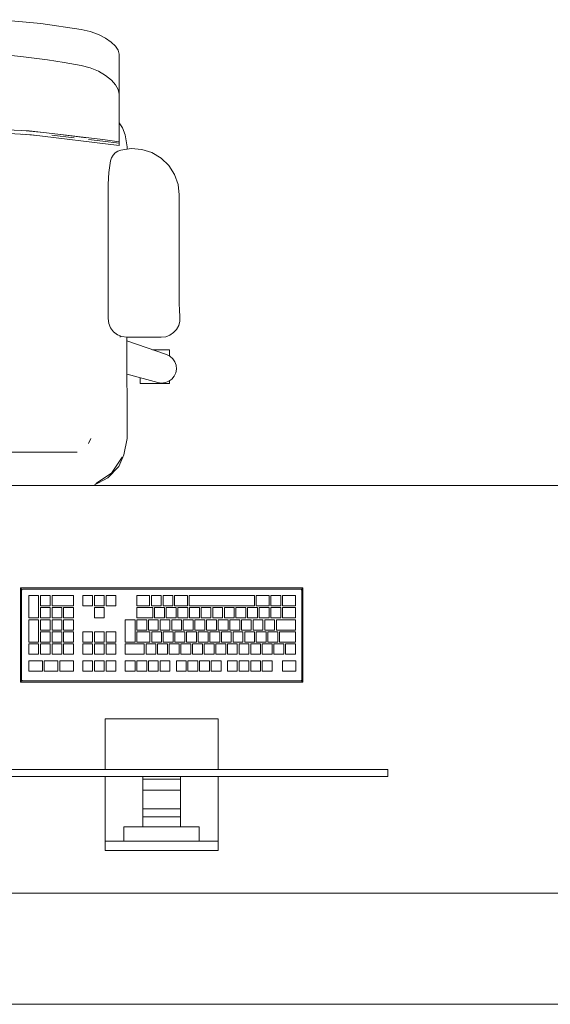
# Model space of a CAD drawing. Header units: millimetres. Extents: x -261 to 187, y -214 to 106.
# Tile 183 of 256: x -195.602 to -194.887, y -162.051 to -160.722. Entities that reach past the tile are written whole.
import ezdxf

# ---------------------------------------------------------------- set-up
doc = ezdxf.new("R2010")
doc.units = ezdxf.units.MM
doc.header["$LTSCALE"] = 0.005
doc.header["$MEASUREMENT"] = 0
for name, color, linetype, lineweight in [('IFC-Elemento construtivo genérico-Contorno', 9, 'Continuous', 5), ('IFC-Elemento de mobília-Contorno', 9, 'Continuous', 5), ('IFC-Laje-Contorno', 9, 'Continuous', 5), ('IFC-Parede-Contorno', 9, 'Continuous', 5)]:
    doc.layers.add(name, color=color, linetype=linetype, lineweight=lineweight)

msp = doc.modelspace()

# ---------------------------------------------------------------- linework, layer by layer
at = {"layer": 'IFC-Elemento construtivo genérico-Contorno', "lineweight": 5}
for p, q in [((-195.601, -161.4888), (-195.5998, -161.49)), ((-195.601, -161.6158), (-195.601, -161.4888)), ((-195.601, -161.4888), (-195.2201, -161.4888)), ((-195.5998, -161.49), (-195.599, -161.4908)), ((-195.5994, -161.4919), (-195.599, -161.4908)), ((-195.5994, -161.4919), (-195.5991, -161.4912)), ((-195.5994, -161.4919), (-195.5993, -161.4915)), ((-195.5994, -161.6126), (-195.5994, -161.4919)), ((-195.5993, -161.4915), (-195.5991, -161.4912)), ((-195.5991, -161.4912), (-195.599, -161.4908)), ((-195.599, -161.4908), (-195.5981, -161.4904)), ((-195.599, -161.4908), (-195.5983, -161.4905)), ((-195.5983, -161.4905), (-195.5979, -161.4904)), ((-195.5981, -161.4904), (-195.5979, -161.4904)), ((-195.5979, -161.4904), (-195.2232, -161.4904)), ((-195.2232, -161.4904), (-195.2225, -161.4907)), ((-195.2228, -161.4905), (-195.2221, -161.4908)), ((-195.2228, -161.4905), (-195.2225, -161.4907)), ((-195.2225, -161.4907), (-195.2221, -161.4908)), ((-195.2221, -161.4908), (-195.2213, -161.49)), ((-195.2221, -161.4908), (-195.2218, -161.4915)), ((-195.2221, -161.4908), (-195.2217, -161.4919)), ((-195.2218, -161.4915), (-195.2217, -161.4919)), ((-195.2217, -161.6126), (-195.2217, -161.4919)), ((-195.2213, -161.49), (-195.2201, -161.4888)), ((-195.2201, -161.6158), (-195.2201, -161.4888)), ((-195.5896, -161.5293), (-195.5896, -161.4991)), ((-195.5896, -161.4991), (-195.5764, -161.4991)), ((-195.5764, -161.5293), (-195.5764, -161.4991)), ((-195.5739, -161.513), (-195.5739, -161.4991)), ((-195.5739, -161.4991), (-195.5607, -161.4991)), ((-195.5607, -161.513), (-195.5607, -161.4991)), ((-195.5583, -161.513), (-195.5583, -161.4991)), ((-195.5583, -161.4991), (-195.5293, -161.4991)), ((-195.5293, -161.513), (-195.5293, -161.4991)), ((-195.5168, -161.4991), (-195.5036, -161.4991)), ((-195.5168, -161.513), (-195.5168, -161.4991)), ((-195.5036, -161.513), (-195.5036, -161.4991)), ((-195.5012, -161.4991), (-195.4879, -161.4991)), ((-195.5012, -161.513), (-195.5012, -161.4991)), ((-195.4879, -161.513), (-195.4879, -161.4991)), ((-195.4855, -161.4991), (-195.4722, -161.4991)), ((-195.4855, -161.513), (-195.4855, -161.4991)), ((-195.4722, -161.513), (-195.4722, -161.4991)), ((-195.444, -161.513), (-195.444, -161.4991)), ((-195.444, -161.4991), (-195.4267, -161.4991)), ((-195.4267, -161.513), (-195.4267, -161.4991)), ((-195.4243, -161.513), (-195.4243, -161.4991)), ((-195.4243, -161.4991), (-195.411, -161.4991)), ((-195.411, -161.513), (-195.411, -161.4991)), ((-195.4086, -161.513), (-195.4086, -161.4991)), ((-195.4086, -161.4991), (-195.3954, -161.4991)), ((-195.3954, -161.513), (-195.3954, -161.4991)), ((-195.393, -161.513), (-195.393, -161.4991)), ((-195.393, -161.4991), (-195.3758, -161.4991)), ((-195.3758, -161.513), (-195.3758, -161.4991)), ((-195.3734, -161.513), (-195.3734, -161.4991)), ((-195.3734, -161.4991), (-195.2854, -161.4991)), ((-195.2854, -161.513), (-195.2854, -161.4991)), ((-195.283, -161.513), (-195.283, -161.4991)), ((-195.283, -161.4991), (-195.2656, -161.4991)), ((-195.2656, -161.513), (-195.2656, -161.4991)), ((-195.2632, -161.513), (-195.2632, -161.4991)), ((-195.2632, -161.4991), (-195.25, -161.4991)), ((-195.25, -161.513), (-195.25, -161.4991)), ((-195.2475, -161.513), (-195.2475, -161.4991)), ((-195.2475, -161.4991), (-195.2302, -161.4991)), ((-195.2302, -161.513), (-195.2302, -161.4991)), ((-195.5739, -161.513), (-195.5607, -161.513)), ((-195.5739, -161.5293), (-195.5739, -161.5154)), ((-195.5739, -161.5154), (-195.5607, -161.5154)), ((-195.5607, -161.5293), (-195.5607, -161.5154)), ((-195.5583, -161.513), (-195.5293, -161.513)), ((-195.5583, -161.5293), (-195.5583, -161.5154)), ((-195.5583, -161.5154), (-195.545, -161.5154)), ((-195.545, -161.5293), (-195.545, -161.5154)), ((-195.5426, -161.5293), (-195.5426, -161.5154)), ((-195.5426, -161.5154), (-195.5293, -161.5154)), ((-195.5293, -161.5293), (-195.5293, -161.5154)), ((-195.5168, -161.513), (-195.5036, -161.513)), ((-195.5012, -161.513), (-195.4879, -161.513)), ((-195.5012, -161.5293), (-195.5012, -161.5154)), ((-195.5012, -161.5154), (-195.4879, -161.5154)), ((-195.4879, -161.5293), (-195.4879, -161.5154)), ((-195.4855, -161.513), (-195.4722, -161.513)), ((-195.444, -161.513), (-195.4267, -161.513)), ((-195.444, -161.5293), (-195.444, -161.5154)), ((-195.444, -161.5154), (-195.4224, -161.5154)), ((-195.4243, -161.513), (-195.411, -161.513)), ((-195.4224, -161.5293), (-195.4224, -161.5154)), ((-195.42, -161.5293), (-195.42, -161.5154)), ((-195.42, -161.5154), (-195.4067, -161.5154)), ((-195.4086, -161.513), (-195.3954, -161.513)), ((-195.4067, -161.5293), (-195.4067, -161.5154)), ((-195.4043, -161.5293), (-195.4043, -161.5154)), ((-195.4043, -161.5154), (-195.391, -161.5154)), ((-195.393, -161.513), (-195.3758, -161.513)), ((-195.391, -161.5293), (-195.391, -161.5154)), ((-195.3886, -161.5293), (-195.3886, -161.5154)), ((-195.3886, -161.5154), (-195.3754, -161.5154)), ((-195.3754, -161.5293), (-195.3754, -161.5154)), ((-195.3734, -161.513), (-195.2854, -161.513)), ((-195.373, -161.5293), (-195.373, -161.5154)), ((-195.373, -161.5154), (-195.3597, -161.5154)), ((-195.3597, -161.5293), (-195.3597, -161.5154)), ((-195.3573, -161.5293), (-195.3573, -161.5154)), ((-195.3573, -161.5154), (-195.344, -161.5154)), ((-195.344, -161.5293), (-195.344, -161.5154)), ((-195.3416, -161.5293), (-195.3416, -161.5154)), ((-195.3416, -161.5154), (-195.3283, -161.5154)), ((-195.3283, -161.5293), (-195.3283, -161.5154)), ((-195.3259, -161.5293), (-195.3259, -161.5154)), ((-195.3259, -161.5154), (-195.3127, -161.5154)), ((-195.3127, -161.5293), (-195.3127, -161.5154)), ((-195.3103, -161.5293), (-195.3103, -161.5154)), ((-195.3103, -161.5154), (-195.297, -161.5154)), ((-195.297, -161.5293), (-195.297, -161.5154)), ((-195.2946, -161.5293), (-195.2946, -161.5154)), ((-195.2946, -161.5154), (-195.2813, -161.5154)), ((-195.283, -161.513), (-195.2656, -161.513)), ((-195.2813, -161.5293), (-195.2813, -161.5154)), ((-195.2789, -161.5293), (-195.2789, -161.5154)), ((-195.2789, -161.5154), (-195.2656, -161.5154)), ((-195.2656, -161.5293), (-195.2656, -161.5154)), ((-195.2632, -161.513), (-195.25, -161.513)), ((-195.2632, -161.5293), (-195.2632, -161.5154)), ((-195.2632, -161.5154), (-195.25, -161.5154)), ((-195.25, -161.5293), (-195.25, -161.5154)), ((-195.2475, -161.513), (-195.2302, -161.513)), ((-195.2475, -161.5293), (-195.2475, -161.5154)), ((-195.2475, -161.5154), (-195.2302, -161.5154)), ((-195.2302, -161.5293), (-195.2302, -161.5154)), ((-195.5896, -161.5293), (-195.5764, -161.5293)), ((-195.5896, -161.5618), (-195.5896, -161.5317)), ((-195.5896, -161.5317), (-195.5764, -161.5317)), ((-195.5764, -161.5618), (-195.5764, -161.5317)), ((-195.5739, -161.5293), (-195.5607, -161.5293)), ((-195.5739, -161.5456), (-195.5739, -161.5317)), ((-195.5739, -161.5317), (-195.5607, -161.5317)), ((-195.5607, -161.5456), (-195.5607, -161.5317)), ((-195.5583, -161.5293), (-195.545, -161.5293)), ((-195.5583, -161.5456), (-195.5583, -161.5317)), ((-195.5583, -161.5317), (-195.545, -161.5317)), ((-195.545, -161.5456), (-195.545, -161.5317)), ((-195.5426, -161.5293), (-195.5293, -161.5293)), ((-195.5426, -161.5456), (-195.5426, -161.5317)), ((-195.5426, -161.5317), (-195.5293, -161.5317)), ((-195.5293, -161.5456), (-195.5293, -161.5317)), ((-195.5012, -161.5293), (-195.4879, -161.5293)), ((-195.4596, -161.5618), (-195.4596, -161.5317)), ((-195.4596, -161.5317), (-195.4464, -161.5317)), ((-195.4464, -161.5618), (-195.4464, -161.5317)), ((-195.444, -161.5293), (-195.4224, -161.5293)), ((-195.444, -161.5456), (-195.444, -161.5317)), ((-195.444, -161.5317), (-195.4307, -161.5317)), ((-195.4307, -161.5456), (-195.4307, -161.5317)), ((-195.4283, -161.5456), (-195.4283, -161.5317)), ((-195.4283, -161.5317), (-195.4151, -161.5317)), ((-195.42, -161.5293), (-195.4067, -161.5293)), ((-195.4151, -161.5456), (-195.4151, -161.5317)), ((-195.4126, -161.5456), (-195.4126, -161.5317)), ((-195.4126, -161.5317), (-195.3994, -161.5317)), ((-195.4043, -161.5293), (-195.391, -161.5293)), ((-195.3994, -161.5456), (-195.3994, -161.5317)), ((-195.397, -161.5456), (-195.397, -161.5317)), ((-195.397, -161.5317), (-195.3837, -161.5317)), ((-195.3886, -161.5293), (-195.3754, -161.5293)), ((-195.3837, -161.5456), (-195.3837, -161.5317)), ((-195.3813, -161.5456), (-195.3813, -161.5317)), ((-195.3813, -161.5317), (-195.368, -161.5317)), ((-195.373, -161.5293), (-195.3597, -161.5293)), ((-195.368, -161.5456), (-195.368, -161.5317)), ((-195.3656, -161.5456), (-195.3656, -161.5317)), ((-195.3656, -161.5317), (-195.3524, -161.5317)), ((-195.3573, -161.5293), (-195.344, -161.5293)), ((-195.3524, -161.5456), (-195.3524, -161.5317)), ((-195.3499, -161.5456), (-195.3499, -161.5317)), ((-195.3499, -161.5317), (-195.3367, -161.5317)), ((-195.3416, -161.5293), (-195.3283, -161.5293)), ((-195.3367, -161.5456), (-195.3367, -161.5317)), ((-195.3343, -161.5456), (-195.3343, -161.5317)), ((-195.3343, -161.5317), (-195.321, -161.5317)), ((-195.3259, -161.5293), (-195.3127, -161.5293)), ((-195.321, -161.5456), (-195.321, -161.5317)), ((-195.3186, -161.5456), (-195.3186, -161.5317)), ((-195.3186, -161.5317), (-195.3053, -161.5317)), ((-195.3103, -161.5293), (-195.297, -161.5293)), ((-195.3053, -161.5456), (-195.3053, -161.5317)), ((-195.3029, -161.5456), (-195.3029, -161.5317)), ((-195.3029, -161.5317), (-195.2897, -161.5317)), ((-195.2946, -161.5293), (-195.2813, -161.5293)), ((-195.2897, -161.5456), (-195.2897, -161.5317)), ((-195.2872, -161.5456), (-195.2872, -161.5317)), ((-195.2872, -161.5317), (-195.274, -161.5317)), ((-195.2789, -161.5293), (-195.2656, -161.5293)), ((-195.274, -161.5456), (-195.274, -161.5317)), ((-195.2716, -161.5456), (-195.2716, -161.5317)), ((-195.2716, -161.5317), (-195.2583, -161.5317)), ((-195.2632, -161.5293), (-195.25, -161.5293)), ((-195.2583, -161.5456), (-195.2583, -161.5317)), ((-195.2559, -161.5456), (-195.2559, -161.5317)), ((-195.2559, -161.5317), (-195.2302, -161.5317)), ((-195.2475, -161.5293), (-195.2302, -161.5293)), ((-195.2302, -161.5456), (-195.2302, -161.5317)), ((-195.5739, -161.5456), (-195.5607, -161.5456)), ((-195.5739, -161.5618), (-195.5739, -161.548)), ((-195.5739, -161.548), (-195.5607, -161.548)), ((-195.5607, -161.5618), (-195.5607, -161.548)), ((-195.5583, -161.5456), (-195.545, -161.5456)), ((-195.5583, -161.5618), (-195.5583, -161.548)), ((-195.5583, -161.548), (-195.545, -161.548)), ((-195.545, -161.5618), (-195.545, -161.548)), ((-195.5426, -161.5456), (-195.5293, -161.5456)), ((-195.5426, -161.5618), (-195.5426, -161.548)), ((-195.5426, -161.548), (-195.5293, -161.548)), ((-195.5293, -161.5618), (-195.5293, -161.548)), ((-195.5168, -161.548), (-195.5036, -161.548)), ((-195.5168, -161.5618), (-195.5168, -161.548)), ((-195.5036, -161.5618), (-195.5036, -161.548)), ((-195.5012, -161.548), (-195.4879, -161.548)), ((-195.5012, -161.5618), (-195.5012, -161.548)), ((-195.4879, -161.5618), (-195.4879, -161.548)), ((-195.4855, -161.548), (-195.4722, -161.548)), ((-195.4855, -161.5618), (-195.4855, -161.548)), ((-195.4722, -161.5618), (-195.4722, -161.548)), ((-195.444, -161.5456), (-195.4307, -161.5456)), ((-195.444, -161.5618), (-195.444, -161.548)), ((-195.444, -161.548), (-195.4264, -161.548)), ((-195.4283, -161.5456), (-195.4151, -161.5456)), ((-195.4264, -161.5618), (-195.4264, -161.548)), ((-195.4239, -161.5618), (-195.4239, -161.548)), ((-195.4239, -161.548), (-195.4107, -161.548)), ((-195.4126, -161.5456), (-195.3994, -161.5456)), ((-195.4107, -161.5618), (-195.4107, -161.548)), ((-195.4083, -161.5618), (-195.4083, -161.548)), ((-195.4083, -161.548), (-195.395, -161.548)), ((-195.397, -161.5456), (-195.3837, -161.5456)), ((-195.395, -161.5618), (-195.395, -161.548)), ((-195.3926, -161.5618), (-195.3926, -161.548)), ((-195.3926, -161.548), (-195.3793, -161.548)), ((-195.3813, -161.5456), (-195.368, -161.5456)), ((-195.3793, -161.5618), (-195.3793, -161.548)), ((-195.3769, -161.5618), (-195.3769, -161.548)), ((-195.3769, -161.548), (-195.3636, -161.548)), ((-195.3656, -161.5456), (-195.3524, -161.5456)), ((-195.3636, -161.5618), (-195.3636, -161.548)), ((-195.3612, -161.5618), (-195.3612, -161.548)), ((-195.3612, -161.548), (-195.348, -161.548)), ((-195.3499, -161.5456), (-195.3367, -161.5456)), ((-195.348, -161.5618), (-195.348, -161.548)), ((-195.3456, -161.5618), (-195.3456, -161.548)), ((-195.3456, -161.548), (-195.3323, -161.548)), ((-195.3343, -161.5456), (-195.321, -161.5456)), ((-195.3323, -161.5618), (-195.3323, -161.548)), ((-195.3299, -161.5618), (-195.3299, -161.548)), ((-195.3299, -161.548), (-195.3166, -161.548)), ((-195.3186, -161.5456), (-195.3053, -161.5456)), ((-195.3166, -161.5618), (-195.3166, -161.548)), ((-195.3142, -161.5618), (-195.3142, -161.548)), ((-195.3142, -161.548), (-195.3009, -161.548)), ((-195.3029, -161.5456), (-195.2897, -161.5456)), ((-195.3009, -161.5618), (-195.3009, -161.548)), ((-195.2985, -161.5618), (-195.2985, -161.548)), ((-195.2985, -161.548), (-195.2853, -161.548)), ((-195.2872, -161.5456), (-195.274, -161.5456)), ((-195.2853, -161.5618), (-195.2853, -161.548)), ((-195.2829, -161.5618), (-195.2829, -161.548)), ((-195.2829, -161.548), (-195.2696, -161.548)), ((-195.2716, -161.5456), (-195.2583, -161.5456)), ((-195.2696, -161.5618), (-195.2696, -161.548)), ((-195.2672, -161.5618), (-195.2672, -161.548)), ((-195.2672, -161.548), (-195.2539, -161.548)), ((-195.2559, -161.5456), (-195.2302, -161.5456)), ((-195.2539, -161.5618), (-195.2539, -161.548)), ((-195.2515, -161.5618), (-195.2515, -161.548)), ((-195.2515, -161.548), (-195.2302, -161.548)), ((-195.2302, -161.5618), (-195.2302, -161.548)), ((-195.5896, -161.5618), (-195.5764, -161.5618)), ((-195.5896, -161.5781), (-195.5896, -161.5643)), ((-195.5896, -161.5643), (-195.5764, -161.5643)), ((-195.5764, -161.5781), (-195.5764, -161.5643)), ((-195.5739, -161.5618), (-195.5607, -161.5618)), ((-195.5739, -161.5781), (-195.5739, -161.5643)), ((-195.5739, -161.5643), (-195.5607, -161.5643)), ((-195.5607, -161.5781), (-195.5607, -161.5643)), ((-195.5583, -161.5618), (-195.545, -161.5618)), ((-195.5583, -161.5781), (-195.5583, -161.5643)), ((-195.5583, -161.5643), (-195.545, -161.5643)), ((-195.545, -161.5781), (-195.545, -161.5643)), ((-195.5426, -161.5618), (-195.5293, -161.5618)), ((-195.5426, -161.5781), (-195.5426, -161.5643)), ((-195.5426, -161.5643), (-195.5293, -161.5643)), ((-195.5293, -161.5781), (-195.5293, -161.5643)), ((-195.5168, -161.5618), (-195.5036, -161.5618)), ((-195.5168, -161.5781), (-195.5168, -161.5643)), ((-195.5168, -161.5643), (-195.5036, -161.5643)), ((-195.5036, -161.5781), (-195.5036, -161.5643)), ((-195.5012, -161.5618), (-195.4879, -161.5618)), ((-195.5012, -161.5781), (-195.5012, -161.5643)), ((-195.5012, -161.5643), (-195.4879, -161.5643)), ((-195.4879, -161.5781), (-195.4879, -161.5643)), ((-195.4855, -161.5618), (-195.4722, -161.5618)), ((-195.4855, -161.5781), (-195.4855, -161.5643)), ((-195.4855, -161.5643), (-195.4722, -161.5643)), ((-195.4722, -161.5781), (-195.4722, -161.5643)), ((-195.4596, -161.5618), (-195.4464, -161.5618)), ((-195.4596, -161.5781), (-195.4596, -161.5643)), ((-195.4596, -161.5643), (-195.434, -161.5643)), ((-195.444, -161.5618), (-195.4264, -161.5618)), ((-195.434, -161.5781), (-195.434, -161.5643)), ((-195.4316, -161.5781), (-195.4316, -161.5643)), ((-195.4316, -161.5643), (-195.4183, -161.5643)), ((-195.4239, -161.5618), (-195.4107, -161.5618)), ((-195.4183, -161.5781), (-195.4183, -161.5643)), ((-195.4159, -161.5781), (-195.4159, -161.5643)), ((-195.4159, -161.5643), (-195.4026, -161.5643)), ((-195.4083, -161.5618), (-195.395, -161.5618)), ((-195.4026, -161.5781), (-195.4026, -161.5643)), ((-195.4002, -161.5781), (-195.4002, -161.5643)), ((-195.4002, -161.5643), (-195.3869, -161.5643)), ((-195.3926, -161.5618), (-195.3793, -161.5618)), ((-195.3869, -161.5781), (-195.3869, -161.5643)), ((-195.3845, -161.5781), (-195.3845, -161.5643)), ((-195.3845, -161.5643), (-195.3713, -161.5643)), ((-195.3769, -161.5618), (-195.3636, -161.5618)), ((-195.3713, -161.5781), (-195.3713, -161.5643)), ((-195.3689, -161.5781), (-195.3689, -161.5643)), ((-195.3689, -161.5643), (-195.3556, -161.5643)), ((-195.3612, -161.5618), (-195.348, -161.5618)), ((-195.3556, -161.5781), (-195.3556, -161.5643)), ((-195.3532, -161.5781), (-195.3532, -161.5643)), ((-195.3532, -161.5643), (-195.3399, -161.5643)), ((-195.3456, -161.5618), (-195.3323, -161.5618)), ((-195.3399, -161.5781), (-195.3399, -161.5643)), ((-195.3375, -161.5781), (-195.3375, -161.5643)), ((-195.3375, -161.5643), (-195.3242, -161.5643)), ((-195.3299, -161.5618), (-195.3166, -161.5618)), ((-195.3242, -161.5781), (-195.3242, -161.5643)), ((-195.3218, -161.5781), (-195.3218, -161.5643)), ((-195.3218, -161.5643), (-195.3086, -161.5643)), ((-195.3142, -161.5618), (-195.3009, -161.5618)), ((-195.3086, -161.5781), (-195.3086, -161.5643)), ((-195.3062, -161.5781), (-195.3062, -161.5643)), ((-195.3062, -161.5643), (-195.2929, -161.5643)), ((-195.2985, -161.5618), (-195.2853, -161.5618)), ((-195.2929, -161.5781), (-195.2929, -161.5643)), ((-195.2905, -161.5781), (-195.2905, -161.5643)), ((-195.2905, -161.5643), (-195.2772, -161.5643)), ((-195.2829, -161.5618), (-195.2696, -161.5618)), ((-195.2772, -161.5781), (-195.2772, -161.5643)), ((-195.2748, -161.5781), (-195.2748, -161.5643)), ((-195.2748, -161.5643), (-195.2615, -161.5643)), ((-195.2672, -161.5618), (-195.2539, -161.5618)), ((-195.2615, -161.5781), (-195.2615, -161.5643)), ((-195.2591, -161.5781), (-195.2591, -161.5643)), ((-195.2591, -161.5643), (-195.2459, -161.5643)), ((-195.2515, -161.5618), (-195.2302, -161.5618)), ((-195.2459, -161.5781), (-195.2459, -161.5643)), ((-195.2434, -161.5781), (-195.2434, -161.5643)), ((-195.2434, -161.5643), (-195.2302, -161.5643)), ((-195.2302, -161.5781), (-195.2302, -161.5643)), ((-195.5896, -161.5781), (-195.5764, -161.5781)), ((-195.5896, -161.5872), (-195.5713, -161.5872)), ((-195.5896, -161.6011), (-195.5896, -161.5872)), ((-195.5739, -161.5781), (-195.5607, -161.5781)), ((-195.5713, -161.6011), (-195.5713, -161.5872)), ((-195.5687, -161.5872), (-195.5503, -161.5872)), ((-195.5687, -161.6011), (-195.5687, -161.5872)), ((-195.5583, -161.5781), (-195.545, -161.5781)), ((-195.5503, -161.6011), (-195.5503, -161.5872)), ((-195.5477, -161.6011), (-195.5477, -161.5872)), ((-195.5477, -161.5872), (-195.5293, -161.5872)), ((-195.5426, -161.5781), (-195.5293, -161.5781)), ((-195.5293, -161.6011), (-195.5293, -161.5872)), ((-195.5168, -161.5781), (-195.5036, -161.5781)), ((-195.5168, -161.6011), (-195.5168, -161.5872)), ((-195.5168, -161.5872), (-195.5036, -161.5872)), ((-195.5036, -161.6011), (-195.5036, -161.5872)), ((-195.5012, -161.5781), (-195.4879, -161.5781)), ((-195.5012, -161.6011), (-195.5012, -161.5872)), ((-195.5012, -161.5872), (-195.4879, -161.5872)), ((-195.4879, -161.6011), (-195.4879, -161.5872)), ((-195.4855, -161.5781), (-195.4722, -161.5781)), ((-195.4855, -161.6011), (-195.4855, -161.5872)), ((-195.4855, -161.5872), (-195.4722, -161.5872)), ((-195.4722, -161.6011), (-195.4722, -161.5872)), ((-195.4596, -161.5781), (-195.434, -161.5781)), ((-195.4596, -161.6011), (-195.4596, -161.5872)), ((-195.4596, -161.5872), (-195.4464, -161.5872)), ((-195.4464, -161.6011), (-195.4464, -161.5872)), ((-195.444, -161.6011), (-195.444, -161.5872)), ((-195.444, -161.5872), (-195.4307, -161.5872)), ((-195.4316, -161.5781), (-195.4183, -161.5781)), ((-195.4307, -161.6011), (-195.4307, -161.5872)), ((-195.4283, -161.6011), (-195.4283, -161.5872)), ((-195.4283, -161.5872), (-195.415, -161.5872)), ((-195.4159, -161.5781), (-195.4026, -161.5781)), ((-195.415, -161.6011), (-195.415, -161.5872)), ((-195.4126, -161.6011), (-195.4126, -161.5872)), ((-195.4126, -161.5872), (-195.3994, -161.5872)), ((-195.4002, -161.5781), (-195.3869, -161.5781)), ((-195.3994, -161.6011), (-195.3994, -161.5872)), ((-195.3907, -161.6011), (-195.3907, -161.5872)), ((-195.3907, -161.5872), (-195.3775, -161.5872)), ((-195.3845, -161.5781), (-195.3713, -161.5781)), ((-195.3775, -161.6011), (-195.3775, -161.5872)), ((-195.3751, -161.6011), (-195.3751, -161.5872)), ((-195.3751, -161.5872), (-195.3618, -161.5872)), ((-195.3689, -161.5781), (-195.3556, -161.5781)), ((-195.3618, -161.6011), (-195.3618, -161.5872)), ((-195.3594, -161.6011), (-195.3594, -161.5872)), ((-195.3594, -161.5872), (-195.3461, -161.5872)), ((-195.3532, -161.5781), (-195.3399, -161.5781)), ((-195.3461, -161.6011), (-195.3461, -161.5872)), ((-195.3437, -161.6011), (-195.3437, -161.5872)), ((-195.3437, -161.5872), (-195.3304, -161.5872)), ((-195.3375, -161.5781), (-195.3242, -161.5781)), ((-195.3304, -161.6011), (-195.3304, -161.5872)), ((-195.3218, -161.5781), (-195.3086, -161.5781)), ((-195.3218, -161.6011), (-195.3218, -161.5872)), ((-195.3218, -161.5872), (-195.3086, -161.5872)), ((-195.3086, -161.6011), (-195.3086, -161.5872)), ((-195.3062, -161.5781), (-195.2929, -161.5781)), ((-195.3062, -161.6011), (-195.3062, -161.5872)), ((-195.3062, -161.5872), (-195.2929, -161.5872)), ((-195.2929, -161.6011), (-195.2929, -161.5872)), ((-195.2905, -161.5781), (-195.2772, -161.5781)), ((-195.2905, -161.6011), (-195.2905, -161.5872)), ((-195.2905, -161.5872), (-195.2772, -161.5872)), ((-195.2772, -161.6011), (-195.2772, -161.5872)), ((-195.2748, -161.5781), (-195.2615, -161.5781)), ((-195.2748, -161.6011), (-195.2748, -161.5872)), ((-195.2748, -161.5872), (-195.2615, -161.5872)), ((-195.2615, -161.6011), (-195.2615, -161.5872)), ((-195.2591, -161.5781), (-195.2459, -161.5781)), ((-195.2474, -161.6011), (-195.2474, -161.5872)), ((-195.2474, -161.5872), (-195.2297, -161.5872)), ((-195.2434, -161.5781), (-195.2302, -161.5781)), ((-195.2297, -161.6011), (-195.2297, -161.5872)), ((-195.5896, -161.6011), (-195.5713, -161.6011)), ((-195.5687, -161.6011), (-195.5503, -161.6011)), ((-195.5477, -161.6011), (-195.5293, -161.6011)), ((-195.5168, -161.6011), (-195.5036, -161.6011)), ((-195.5012, -161.6011), (-195.4879, -161.6011)), ((-195.4855, -161.6011), (-195.4722, -161.6011)), ((-195.4596, -161.6011), (-195.4464, -161.6011)), ((-195.444, -161.6011), (-195.4307, -161.6011)), ((-195.4283, -161.6011), (-195.415, -161.6011)), ((-195.4126, -161.6011), (-195.3994, -161.6011)), ((-195.3907, -161.6011), (-195.3775, -161.6011)), ((-195.3751, -161.6011), (-195.3618, -161.6011)), ((-195.3594, -161.6011), (-195.3461, -161.6011)), ((-195.3437, -161.6011), (-195.3304, -161.6011)), ((-195.3218, -161.6011), (-195.3086, -161.6011)), ((-195.3062, -161.6011), (-195.2929, -161.6011)), ((-195.2905, -161.6011), (-195.2772, -161.6011)), ((-195.2748, -161.6011), (-195.2615, -161.6011)), ((-195.2474, -161.6011), (-195.2297, -161.6011)), ((-195.601, -161.6158), (-195.5998, -161.6145)), ((-195.601, -161.6158), (-195.2201, -161.6158)), ((-195.5998, -161.6132), (-195.5994, -161.6126)), ((-195.5998, -161.6145), (-195.599, -161.6137)), ((-195.5996, -161.6129), (-195.5994, -161.6126)), ((-195.5994, -161.6126), (-195.599, -161.6137)), ((-195.5994, -161.6126), (-195.5993, -161.613)), ((-195.599, -161.6137), (-195.5986, -161.6139)), ((-195.5986, -161.6139), (-195.5979, -161.6142)), ((-195.5986, -161.6139), (-195.5983, -161.614)), ((-195.5983, -161.614), (-195.5979, -161.6142)), ((-195.5979, -161.6142), (-195.2232, -161.6142)), ((-195.2232, -161.6142), (-195.2221, -161.6137)), ((-195.2229, -161.6143), (-195.2219, -161.6148)), ((-195.2221, -161.6137), (-195.222, -161.6134)), ((-195.2221, -161.6137), (-195.2213, -161.6145)), ((-195.222, -161.6134), (-195.2217, -161.6126)), ((-195.2217, -161.6126), (-195.2213, -161.6132)), ((-195.2217, -161.6126), (-195.221, -161.6139)), ((-195.2213, -161.6145), (-195.2201, -161.6158)), ((-195.4867, -161.734), (-195.4867, -161.6654)), ((-195.4867, -161.6654), (-195.3344, -161.6654)), ((-195.3344, -161.734), (-195.3344, -161.6654)), ((-195.709, -161.734), (-195.1121, -161.734)), ((-195.1121, -161.734), (-195.1105, -161.734)), ((-195.1105, -161.734), (-195.109, -161.734)), ((-195.109, -161.734), (-195.1076, -161.734)), ((-195.1076, -161.734), (-195.1066, -161.734)), ((-195.1066, -161.734), (-195.106, -161.734)), ((-195.106, -161.734), (-195.1058, -161.734)), ((-195.1058, -161.7435), (-195.1058, -161.734)), ((-195.709, -161.7435), (-195.1121, -161.7435)), ((-195.4867, -161.8241), (-195.4867, -161.7435)), ((-195.4359, -161.7467), (-195.4359, -161.7435)), ((-195.4359, -161.7467), (-195.3852, -161.7467)), ((-195.4359, -161.7618), (-195.4359, -161.7467)), ((-195.3852, -161.7467), (-195.3852, -161.7435)), ((-195.3852, -161.7618), (-195.3852, -161.7467)), ((-195.3344, -161.8241), (-195.3344, -161.7435)), ((-195.1121, -161.7435), (-195.1105, -161.7435)), ((-195.1105, -161.7435), (-195.109, -161.7435)), ((-195.109, -161.7435), (-195.1076, -161.7435)), ((-195.1076, -161.7435), (-195.1066, -161.7435)), ((-195.1066, -161.7435), (-195.106, -161.7435)), ((-195.106, -161.7435), (-195.1058, -161.7435)), ((-195.4359, -161.7868), (-195.4359, -161.7618)), ((-195.4359, -161.7618), (-195.3852, -161.7618)), ((-195.3852, -161.7868), (-195.3852, -161.7618)), ((-195.4359, -161.7977), (-195.4359, -161.7868)), ((-195.4359, -161.7868), (-195.3852, -161.7868)), ((-195.3852, -161.7977), (-195.3852, -161.7868)), ((-195.4359, -161.7977), (-195.3852, -161.7977)), ((-195.4359, -161.8012), (-195.4359, -161.7977)), ((-195.4359, -161.8058), (-195.4359, -161.8012)), ((-195.3852, -161.8012), (-195.3852, -161.7969)), ((-195.3852, -161.8058), (-195.3852, -161.8012)), ((-195.4613, -161.8305), (-195.4613, -161.8114)), ((-195.4613, -161.8114), (-195.3598, -161.8114)), ((-195.4359, -161.8114), (-195.4359, -161.8058)), ((-195.3852, -161.8114), (-195.3852, -161.8058)), ((-195.3598, -161.8305), (-195.3598, -161.8114)), ((-195.4867, -161.8257), (-195.4867, -161.8241)), ((-195.4867, -161.8273), (-195.4867, -161.8257)), ((-195.4867, -161.8286), (-195.4867, -161.8273)), ((-195.4867, -161.8296), (-195.4867, -161.8286)), ((-195.4867, -161.8302), (-195.4867, -161.8296)), ((-195.3344, -161.8257), (-195.3344, -161.8241)), ((-195.3344, -161.8273), (-195.3344, -161.8257)), ((-195.3344, -161.8286), (-195.3344, -161.8273)), ((-195.3344, -161.8296), (-195.3344, -161.8286)), ((-195.3344, -161.8302), (-195.3344, -161.8296)), ((-195.4867, -161.8305), (-195.4867, -161.8302)), ((-195.4867, -161.8431), (-195.4867, -161.8305)), ((-195.4867, -161.8305), (-195.3344, -161.8305)), ((-195.4867, -161.8431), (-195.3344, -161.8431)), ((-195.3344, -161.8305), (-195.3344, -161.8302)), ((-195.3344, -161.8431), (-195.3344, -161.8305))]:
    msp.add_line(p, q, dxfattribs=at)
at = {"layer": 'IFC-Elemento de mobília-Contorno', "lineweight": 5}
for p, q in [((-195.6281, -160.722), (-195.5735, -160.7273)), ((-195.5735, -160.7273), (-195.5192, -160.7351)), ((-195.5192, -160.7351), (-195.5069, -160.738)), ((-195.5069, -160.738), (-195.4958, -160.742)), ((-195.4958, -160.742), (-195.4862, -160.7469)), ((-195.4862, -160.7469), (-195.4785, -160.7522)), ((-195.4785, -160.7522), (-195.4727, -160.7578)), ((-195.4727, -160.7578), (-195.4692, -160.7632)), ((-195.4692, -160.7632), (-195.4679, -160.7684)), ((-195.6129, -160.7702), (-195.5966, -160.7723)), ((-195.5966, -160.7723), (-195.5646, -160.7763)), ((-195.5646, -160.7763), (-195.5419, -160.7798)), ((-195.5419, -160.7798), (-195.5192, -160.7837)), ((-195.4679, -160.8224), (-195.4679, -160.7684)), ((-195.5192, -160.7837), (-195.5067, -160.7869)), ((-195.5067, -160.7869), (-195.4955, -160.7916)), ((-195.4955, -160.7916), (-195.486, -160.7972)), ((-195.486, -160.7972), (-195.4783, -160.8034)), ((-195.4783, -160.8034), (-195.4727, -160.8099)), ((-195.4727, -160.8099), (-195.4691, -160.8163)), ((-195.4691, -160.8163), (-195.4679, -160.8224)), ((-195.4679, -160.8399), (-195.4679, -160.8224)), ((-195.4679, -160.8548), (-195.4679, -160.8399)), ((-195.4679, -160.8669), (-195.4679, -160.8548)), ((-195.6676, -160.8728), (-195.5861, -160.8773)), ((-195.6193, -160.8708), (-195.5889, -160.872)), ((-195.5932, -160.8718), (-195.5696, -160.8743)), ((-195.5889, -160.872), (-195.5504, -160.8766)), ((-195.5889, -160.872), (-195.5696, -160.8743)), ((-195.5767, -160.8734), (-195.5766, -160.8735)), ((-195.4679, -160.8613), (-195.4634, -160.8677)), ((-195.4679, -160.8761), (-195.4679, -160.8669)), ((-195.4634, -160.8677), (-195.4596, -160.8773)), ((-195.5978, -160.8766), (-195.5787, -160.8782)), ((-195.5861, -160.8773), (-195.4679, -160.8917)), ((-195.5696, -160.8743), (-195.5504, -160.8766)), ((-195.5586, -160.8778), (-195.5284, -160.8814)), ((-195.5504, -160.8766), (-195.4899, -160.8838)), ((-195.5504, -160.8766), (-195.5119, -160.8812)), ((-195.5504, -160.8766), (-195.5311, -160.8789)), ((-195.5311, -160.8789), (-195.5119, -160.8812)), ((-195.5092, -160.8837), (-195.4899, -160.886)), ((-195.4899, -160.8838), (-195.4679, -160.8867)), ((-195.4899, -160.886), (-195.4679, -160.8887)), ((-195.4679, -160.8825), (-195.4679, -160.8761)), ((-195.4679, -160.8859), (-195.4679, -160.8825)), ((-195.4679, -160.8865), (-195.4679, -160.8859)), ((-195.4679, -160.8867), (-195.4679, -160.8865)), ((-195.4679, -160.887), (-195.4679, -160.8867)), ((-195.4596, -160.8773), (-195.457, -160.8936)), ((-195.473, -160.9018), (-195.4696, -160.8995)), ((-195.4696, -160.8995), (-195.4657, -160.898)), ((-195.4679, -160.8887), (-195.4679, -160.887)), ((-195.4679, -160.891), (-195.4679, -160.8887)), ((-195.4679, -160.8917), (-195.4679, -160.891)), ((-195.4657, -160.898), (-195.4516, -160.8959)), ((-195.457, -160.8967), (-195.457, -160.8936)), ((-195.4516, -160.8959), (-195.4373, -160.897)), ((-195.4373, -160.897), (-195.4236, -160.9014)), ((-195.4819, -160.9281), (-195.4794, -160.9123)), ((-195.4794, -160.9123), (-195.4781, -160.9084)), ((-195.4781, -160.9084), (-195.4759, -160.9048)), ((-195.4759, -160.9048), (-195.473, -160.9018)), ((-195.4236, -160.9014), (-195.4113, -160.9087)), ((-195.4113, -160.9087), (-195.401, -160.9187)), ((-195.401, -160.9187), (-195.3932, -160.9307)), ((-195.4828, -160.9441), (-195.4819, -160.9281)), ((-195.3932, -160.9307), (-195.3884, -160.9442)), ((-195.4828, -161.1252), (-195.4828, -160.9441)), ((-195.3884, -160.9442), (-195.3868, -160.9585)), ((-195.3868, -161.105), (-195.3868, -160.9585)), ((-195.3868, -161.105), (-195.3866, -161.1138)), ((-195.4828, -161.1252), (-195.4819, -161.1318)), ((-195.3866, -161.1138), (-195.3859, -161.1226)), ((-195.386, -161.1287), (-195.3859, -161.1226)), ((-195.4819, -161.1318), (-195.4794, -161.1379)), ((-195.4794, -161.1379), (-195.4754, -161.1431)), ((-195.3904, -161.1399), (-195.3875, -161.1345)), ((-195.3875, -161.1345), (-195.386, -161.1287)), ((-195.4754, -161.1431), (-195.4701, -161.1472)), ((-195.4701, -161.1472), (-195.464, -161.1497)), ((-195.4665, -161.1503), (-195.4665, -161.1487)), ((-195.464, -161.1497), (-195.4574, -161.1506)), ((-195.4574, -161.1506), (-195.4112, -161.1506)), ((-195.4574, -161.1506), (-195.457, -161.2873)), ((-195.4112, -161.1506), (-195.4051, -161.1499)), ((-195.4051, -161.1499), (-195.3995, -161.1477)), ((-195.3995, -161.1477), (-195.3945, -161.1443)), ((-195.3945, -161.1443), (-195.3904, -161.1399)), ((-195.4574, -161.1554), (-195.4039, -161.1739)), ((-195.423, -161.1673), (-195.4, -161.1673)), ((-195.4039, -161.1739), (-195.3994, -161.1762)), ((-195.4, -161.1681), (-195.4, -161.1673)), ((-195.4, -161.1704), (-195.4, -161.1681)), ((-195.4, -161.174), (-195.4, -161.1704)), ((-195.4, -161.1758), (-195.4, -161.174)), ((-195.3994, -161.1762), (-195.3956, -161.1795)), ((-195.3956, -161.1795), (-195.3928, -161.1836)), ((-195.3928, -161.1836), (-195.3911, -161.1884)), ((-195.3911, -161.1884), (-195.3907, -161.1934)), ((-195.4572, -161.2004), (-195.4155, -161.2117)), ((-195.4397, -161.2064), (-195.4397, -161.2051)), ((-195.3968, -161.2069), (-195.3936, -161.203)), ((-195.3936, -161.203), (-195.3915, -161.1984)), ((-195.3915, -161.1984), (-195.3907, -161.1934)), ((-195.4397, -161.2101), (-195.4397, -161.2064)), ((-195.4397, -161.2124), (-195.4397, -161.2101)), ((-195.4397, -161.2131), (-195.4397, -161.2124)), ((-195.4397, -161.2131), (-195.4, -161.2131)), ((-195.4155, -161.2117), (-195.4105, -161.2123)), ((-195.4105, -161.2123), (-195.4055, -161.2117)), ((-195.4055, -161.2117), (-195.4009, -161.2099)), ((-195.4009, -161.2099), (-195.3968, -161.2069)), ((-195.4, -161.2101), (-195.4, -161.2093)), ((-195.4, -161.2124), (-195.4, -161.2101)), ((-195.4, -161.2131), (-195.4, -161.2124)), ((-195.5089, -161.2939), (-195.5062, -161.2873)), ((-195.4613, -161.3093), (-195.457, -161.2873)), ((-195.8929, -161.3057), (-195.5246, -161.3057)), ((-195.4684, -161.3249), (-195.4613, -161.3093)), ((-195.4831, -161.3403), (-195.4684, -161.3249)), ((-195.478, -161.3338), (-195.4699, -161.3217)), ((-195.4699, -161.3217), (-195.4638, -161.3125)), ((-195.4994, -161.3481), (-195.478, -161.3338)), ((-195.5036, -161.3508), (-195.5026, -161.3506)), ((-195.5026, -161.3506), (-195.4831, -161.3403))]:
    msp.add_line(p, q, dxfattribs=at)
at = {"layer": 'IFC-Laje-Contorno', "lineweight": 5}
for p, q in [((-198.9353, -161.3508), (-192.8691, -161.3508)), ((-196.3385, -161.9007), (-195.5616, -161.9007))]:
    msp.add_line(p, q, dxfattribs=at)
at = {"layer": 'IFC-Parede-Contorno', "lineweight": 5}
for p, q in [((-195.6654, -161.9007), (-188.4659, -161.9007)), ((-205.6369, -162.0507), (-191.6073, -162.0507))]:
    msp.add_line(p, q, dxfattribs=at)

doc.saveas('drawing.dxf')
